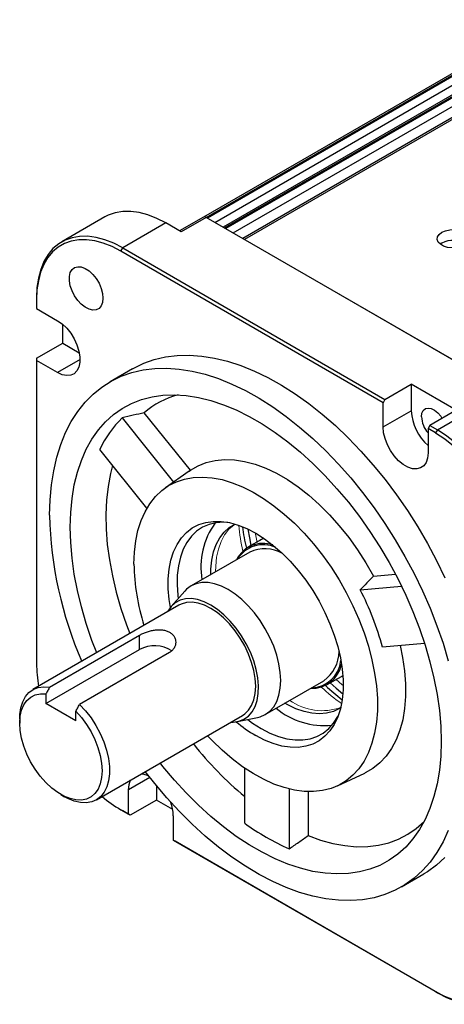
# Model space of a CAD drawing. Header units: millimetres. Extents: x 32176 to 34559, y 9836 to 10798.
# Tile 48 of 57: x 34035 to 34115, y 10082 to 10267. Entities that reach past the tile are written whole.
import ezdxf

# ---------------------------------------------------------------- set-up
doc = ezdxf.new("R2010")
doc.units = ezdxf.units.MM

msp = doc.modelspace()

# ---------------------------------------------------------------- linework, layer by layer
at = {"color": 7, "linetype": 'Continuous', "lineweight": 25}
for p, q in [((34134.01, 10267.4), (34069.52, 10230.18)), ((34070.02, 10230.13), (34134.51, 10267.35)), ((34134.72, 10267.23), (34070.24, 10230)), ((34137.48, 10265.4), (34073.2, 10228.3)), ((34073.49, 10228.13), (34137.98, 10265.35)), ((34138.19, 10265.23), (34073.7, 10228)), ((34141.23, 10263.24), (34076.94, 10226.13)), ((34141.73, 10263.19), (34077.24, 10225.96)), ((34050.89, 10230.2), (34042.76, 10225.51)), ((34062.39, 10229.07), (34054.26, 10224.37)), ((34065.29, 10227.39), (34062.39, 10229.07)), ((34069.52, 10230.18), (34064.99, 10227.56)), ((34070.02, 10230.13), (34065.29, 10227.39)), ((34123.62, 10199.18), (34070.02, 10230.13)), ((34114.5, 10225.27), (34114.2, 10225.06)), ((34053.9, 10223.76), (34054.26, 10224.37)), ((34103.4, 10195.18), (34053.9, 10223.76)), ((34054.26, 10224.37), (34103.75, 10195.8)), ((34037.99, 10214.98), (34037.99, 10214.57)), ((34037.99, 10214.57), (34037.99, 10212.94)), ((34037.99, 10212.94), (34041.96, 10210.65)), ((34042.94, 10206.41), (34042.94, 10209.95)), ((34037.99, 10203.55), (34042.94, 10206.41)), ((34042.94, 10206.41), (34046.07, 10204.6)), ((34037.99, 10203.55), (34037.99, 10203.14)), ((34037.99, 10203.14), (34037.99, 10145.98)), ((34041.96, 10200.85), (34037.99, 10203.14)), ((34056.1, 10201.58), (34051.86, 10199.13)), ((34103.75, 10195.8), (34108.7, 10198.65)), ((34117.19, 10193.76), (34108.7, 10198.65)), ((34108.7, 10198.65), (34108.7, 10193.66)), ((34103.75, 10195.8), (34103.4, 10195.18)), ((34103.4, 10190.6), (34103.4, 10195.18)), ((34067.03, 10182.44), (34058.32, 10193.28)), ((34103.4, 10190.6), (34108.7, 10193.66)), ((34117.19, 10193.76), (34112.24, 10190.9)), ((34113.65, 10190.08), (34121.78, 10194.78)), ((34054.14, 10192.32), (34063.87, 10180.22)), ((34112.24, 10190.9), (34111.89, 10190.29)), ((34113.3, 10189.47), (34111.89, 10190.29)), ((34111.89, 10190.29), (34111.89, 10185.7)), ((34112.24, 10190.9), (34113.65, 10190.08)), ((34113.65, 10190.08), (34113.3, 10189.47)), ((34058.84, 10175.3), (34049.95, 10186.36)), ((34066.79, 10182.27), (34062.31, 10179.13)), ((34066.79, 10182.27), (34067.03, 10182.44)), ((34080.58, 10169.47), (34077.89, 10167.92)), ((34080.82, 10169.66), (34080.56, 10169.51)), ((34078.23, 10167.01), (34067.17, 10160.63)), ((34101.58, 10162.5), (34105.72, 10162.87)), ((34099.09, 10159.89), (34106.88, 10160.58)), ((34065.97, 10159.64), (34063.41, 10156.74)), ((34064.87, 10156.99), (34037.3, 10141.07)), ((34040.47, 10141.55), (34057.44, 10151.35)), ((34057.44, 10148.64), (34057.44, 10151.35)), ((34039.76, 10138.44), (34057.44, 10148.64)), ((34111.23, 10149.79), (34103.28, 10149.08)), ((34063.09, 10148.08), (34046.12, 10138.28)), ((34092.84, 10142.02), (34095.53, 10143.57)), ((34095.56, 10143.53), (34095.82, 10143.68)), ((34081.17, 10136.38), (34092.23, 10142.76)), ((34039.76, 10140.27), (34039.76, 10138.44)), ((34045.42, 10135.17), (34039.76, 10138.44)), ((34045.42, 10135.17), (34045.42, 10137.01)), ((34049.3, 10120.29), (34076.87, 10136.21)), ((34075.92, 10135.06), (34079.72, 10135.83)), ((34034.81, 10135.58), (34034.81, 10134.76)), ((34077.29, 10115.9), (34077.29, 10126.26)), ((34094.77, 10122.91), (34099.95, 10125.33)), ((34060.62, 10122.96), (34060.62, 10120.26)), ((34042.59, 10121.29), (34043.29, 10120.88)), ((34055.32, 10117.61), (34055.32, 10122.19)), ((34085.67, 10122.34), (34085.67, 10111.06)), ((34089.26, 10121.83), (34089.26, 10113.55)), ((34060.62, 10120.26), (34055.67, 10117.4)), ((34063.69, 10118.49), (34060.62, 10120.26)), ((34053.9, 10118.42), (34055.32, 10117.61)), ((34054.26, 10118.22), (34053.9, 10118.42)), ((34055.67, 10117.4), (34054.26, 10118.22)), ((34055.67, 10117.4), (34055.32, 10117.61)), ((34063.8, 10117.29), (34063.8, 10112.71)), ((34063.8, 10112.71), (34113.3, 10084.14)), ((34064.16, 10112.51), (34063.8, 10112.71)), ((34113.65, 10083.93), (34064.16, 10112.51)), ((34106.86, 10103.87), (34111.1, 10106.31)), ((34113.3, 10084.14), (34113.65, 10083.93))]:
    msp.add_line(p, q, dxfattribs=at)
at = {"color": 8, "linetype": 'Continuous', "lineweight": 25}
for p, q in [((34071.65, 10229.19), (34135.43, 10266.01)), ((34075.12, 10227.19), (34138.9, 10264.01)), ((34046.2, 10203.3), (34041.96, 10200.85)), ((34059.36, 10124.52), (34055.32, 10122.19))]:
    msp.add_line(p, q, dxfattribs=at)
at = {"color": 144, "linetype": 'Continuous', "lineweight": 18}
for p, q in [((34070.02, 10230.13), (34070.24, 10230)), ((34073.49, 10228.13), (34073.7, 10228)), ((34077.24, 10225.96), (34116.73, 10203.17)), ((34080.87, 10169.62), (34080.58, 10169.47)), ((34095.53, 10143.57), (34095.81, 10143.75))]:
    msp.add_line(p, q, dxfattribs=at)
at = {"color": 7, "linetype": 'Continuous', "lineweight": 25, "flags": 128}
for points in [[(34062.39, 10229.07), (34060.69, 10229.94), (34059.01, 10230.61), (34057.36, 10231.05), (34055.77, 10231.26), (34054.26, 10231.24), (34052.83, 10231), (34051.51, 10230.52), (34050.89, 10230.2)], [(34114.5, 10227.31), (34115.19, 10227.61), (34115.99, 10227.78), (34116.84, 10227.81), (34117.67, 10227.71), (34118.42, 10227.47), (34119.02, 10227.12), (34119.43, 10226.69), (34119.62, 10226.21), (34119.55, 10225.72), (34119.26, 10225.26), (34118.74, 10224.86), (34118.06, 10224.57), (34117.26, 10224.39), (34116.41, 10224.36), (34115.57, 10224.46), (34114.83, 10224.7), (34114.22, 10225.05), (34113.81, 10225.48), (34113.63, 10225.96), (34113.69, 10226.45), (34113.99, 10226.92), (34114.5, 10227.31)], [(34054.26, 10224.37), (34052.56, 10225.25), (34050.87, 10225.91), (34049.23, 10226.35), (34047.64, 10226.57), (34046.12, 10226.55), (34044.7, 10226.3), (34043.37, 10225.83), (34042.17, 10225.13), (34041.1, 10224.23), (34040.17, 10223.11), (34039.4, 10221.81), (34038.79, 10220.32), (34038.35, 10218.68), (34038.08, 10216.89), (34037.99, 10214.98)], [(34053.9, 10223.76), (34052.24, 10224.62), (34050.59, 10225.27), (34048.99, 10225.7), (34047.43, 10225.91), (34045.95, 10225.89), (34044.55, 10225.65), (34043.26, 10225.19), (34042.08, 10224.51), (34041.03, 10223.62), (34040.12, 10222.53), (34039.37, 10221.25), (34038.77, 10219.8), (34038.34, 10218.19), (34038.08, 10216.44), (34037.99, 10214.57)], [(34050.53, 10214.9), (34050.45, 10214.1), (34050.19, 10213.44), (34049.79, 10212.97), (34049.25, 10212.69), (34048.61, 10212.63), (34047.9, 10212.8), (34047.17, 10213.17), (34046.44, 10213.74), (34045.76, 10214.47), (34045.17, 10215.32), (34044.69, 10216.25), (34044.36, 10217.2), (34044.19, 10218.13), (34044.19, 10218.99), (34044.36, 10219.72), (34044.69, 10220.29), (34045.17, 10220.67), (34045.76, 10220.83), (34046.44, 10220.78), (34047.17, 10220.51), (34047.9, 10220.03), (34048.61, 10219.38), (34049.25, 10218.58), (34049.79, 10217.69), (34050.19, 10216.74), (34050.45, 10215.79), (34050.53, 10214.9)], [(34041.96, 10210.65), (34042.84, 10210.03), (34043.69, 10209.23), (34044.45, 10208.27), (34045.11, 10207.21), (34045.63, 10206.08), (34045.99, 10204.93), (34046.18, 10203.82), (34046.18, 10202.8), (34045.99, 10201.91), (34045.63, 10201.18), (34045.11, 10200.65), (34044.45, 10200.35), (34043.69, 10200.28), (34042.84, 10200.45), (34041.96, 10200.85)], [(34056.1, 10201.58), (34056.33, 10201.71), (34058.22, 10202.63), (34060.22, 10203.33), (34062.33, 10203.82), (34064.53, 10204.1), (34066.81, 10204.15), (34069.16, 10203.98), (34071.58, 10203.6), (34074.05, 10202.99), (34076.57, 10202.18), (34079.11, 10201.15), (34081.67, 10199.91), (34084.24, 10198.48), (34086.81, 10196.85), (34089.37, 10195.03), (34091.9, 10193.03), (34094.39, 10190.87), (34096.84, 10188.54), (34099.22, 10186.06), (34101.54, 10183.43), (34103.78, 10180.68), (34105.94, 10177.82), (34107.99, 10174.85), (34109.94, 10171.78), (34111.77, 10168.64), (34113.48, 10165.44), (34115.06, 10162.18)], [(34040.47, 10173.95), (34040.55, 10176.87), (34040.81, 10179.68), (34041.23, 10182.36), (34041.82, 10184.91), (34042.57, 10187.31), (34043.49, 10189.56), (34044.56, 10191.64), (34045.79, 10193.55), (34047.16, 10195.27), (34048.67, 10196.8), (34050.31, 10198.13), (34052.09, 10199.26), (34053.98, 10200.18), (34055.98, 10200.88), (34058.09, 10201.37), (34060.29, 10201.65), (34062.57, 10201.7), (34064.92, 10201.53), (34067.34, 10201.15), (34069.81, 10200.54), (34072.32, 10199.73), (34074.87, 10198.7), (34077.43, 10197.47), (34080, 10196.03), (34082.57, 10194.4), (34085.12, 10192.58), (34087.65, 10190.59), (34090.15, 10188.42), (34092.59, 10186.09), (34094.98, 10183.61), (34097.3, 10180.99), (34099.54, 10178.24), (34101.69, 10175.37), (34103.75, 10172.4), (34105.7, 10169.33), (34107.53, 10166.19), (34109.24, 10162.99), (34110.82, 10159.73), (34112.26, 10156.44), (34113.56, 10153.13), (34114.71, 10149.81), (34115.7, 10146.49)], [(34049.35, 10148.03), (34048.45, 10150.36), (34047.38, 10153.52), (34046.47, 10156.66), (34045.71, 10159.78), (34045.12, 10162.86), (34044.7, 10165.88), (34044.44, 10168.84), (34044.36, 10171.7), (34044.44, 10174.47), (34044.7, 10177.13), (34045.12, 10179.67), (34045.71, 10182.06), (34046.47, 10184.31), (34047.38, 10186.4), (34048.45, 10188.31), (34049.68, 10190.05), (34051.04, 10191.6), (34052.55, 10192.96), (34054.18, 10194.11), (34055.94, 10195.06), (34057.81, 10195.79), (34059.79, 10196.31), (34061.86, 10196.6), (34064.01, 10196.68), (34066.25, 10196.54), (34068.54, 10196.18), (34070.89, 10195.6), (34073.28, 10194.81), (34075.7, 10193.81), (34078.14, 10192.6), (34080.58, 10191.19), (34083.02, 10189.58), (34085.44, 10187.79), (34087.83, 10185.83), (34090.17, 10183.69), (34092.47, 10181.4), (34094.7, 10178.97), (34096.86, 10176.4), (34098.93, 10173.71), (34100.91, 10170.91), (34102.78, 10168.01), (34104.54, 10165.04), (34106.17, 10162), (34107.68, 10158.91), (34109.04, 10155.78), (34110.26, 10152.63), (34111.33, 10149.48), (34112.25, 10146.33), (34113, 10143.22), (34113.6, 10140.14), (34114.02, 10137.11), (34114.27, 10134.16), (34114.36, 10131.29), (34114.36, 10131.29)], [(34110.65, 10192.54), (34110.73, 10193.21), (34110.98, 10193.73), (34111.38, 10194.06), (34111.89, 10194.18), (34112.48, 10194.08), (34113.1, 10193.77), (34113.72, 10193.27), (34114.27, 10192.62), (34114.5, 10192.27)], [(34111.89, 10185.7), (34111.79, 10184.74), (34111.52, 10183.92), (34111.08, 10183.29), (34110.48, 10182.87), (34109.76, 10182.69), (34108.95, 10182.74), (34108.09, 10183.03), (34107.2, 10183.54), (34106.33, 10184.25), (34105.52, 10185.14), (34104.8, 10186.15), (34104.21, 10187.26), (34103.77, 10188.4), (34103.49, 10189.53), (34103.4, 10190.6)], [(34067.03, 10182.44), (34068.48, 10183.29), (34070.04, 10183.91), (34071.71, 10184.31), (34073.48, 10184.48), (34075.33, 10184.41), (34077.26, 10184.11), (34079.23, 10183.59), (34081.25, 10182.84), (34083.28, 10181.87), (34085.33, 10180.68), (34087.37, 10179.3), (34089.39, 10177.72), (34091.36, 10175.97), (34093.28, 10174.05), (34095.14, 10171.97), (34096.91, 10169.77), (34098.58, 10167.44), (34100.14, 10165.01), (34101.58, 10162.5)], [(34052.36, 10183.36), (34051.95, 10181.8), (34051.49, 10179.36), (34051.2, 10176.8), (34051.08, 10174.12), (34051.13, 10171.33), (34051.35, 10168.46), (34051.74, 10165.52), (34052.3, 10162.52), (34053.02, 10159.47), (34053.91, 10156.4), (34054.95, 10153.32), (34055.59, 10151.63)], [(34056.38, 10164.76), (34056.46, 10167), (34056.72, 10169.11), (34057.14, 10171.1), (34057.73, 10172.94), (34058.47, 10174.63), (34059.37, 10176.14), (34060.42, 10177.47), (34061.61, 10178.6), (34062.93, 10179.54), (34064.38, 10180.27), (34065.93, 10180.79), (34067.58, 10181.08), (34069.32, 10181.16), (34071.14, 10181.03), (34073.01, 10180.67), (34074.94, 10180.09), (34076.89, 10179.31), (34078.86, 10178.31), (34080.84, 10177.12), (34082.81, 10175.74), (34084.75, 10174.18), (34086.65, 10172.46), (34088.49, 10170.57), (34090.27, 10168.55), (34091.97, 10166.4), (34093.58, 10164.14), (34095.08, 10161.79), (34096.46, 10159.36), (34097.72, 10156.87), (34098.84, 10154.34), (34099.81, 10151.79), (34100.64, 10149.24), (34101.3, 10146.7), (34101.81, 10144.2), (34102.15, 10141.76), (34102.32, 10139.39), (34102.32, 10137.1), (34102.15, 10134.93), (34101.81, 10132.87), (34101.3, 10130.95), (34100.64, 10129.19), (34099.81, 10127.59), (34098.84, 10126.17), (34097.72, 10124.94), (34096.46, 10123.9), (34095.08, 10123.06), (34093.58, 10122.44), (34091.97, 10122.03), (34090.27, 10121.84), (34088.49, 10121.87), (34086.65, 10122.12), (34084.75, 10122.59), (34082.81, 10123.27), (34080.84, 10124.16), (34078.86, 10125.25), (34076.89, 10126.54), (34074.94, 10128.01), (34073.01, 10129.65), (34071.14, 10131.46), (34070.25, 10132.39)], [(34063.25, 10156.56), (34063.03, 10158.04), (34062.86, 10160.06), (34062.86, 10161.99), (34063.03, 10163.82), (34063.36, 10165.51), (34063.86, 10167.07), (34064.52, 10168.46), (34065.34, 10169.68), (34066.29, 10170.72), (34067.38, 10171.56), (34068.6, 10172.19), (34069.92, 10172.61), (34071.34, 10172.81), (34072.84, 10172.79), (34074.41, 10172.56), (34076.03, 10172.11), (34077.69, 10171.44), (34079.36, 10170.58), (34081.03, 10169.51), (34082.68, 10168.27), (34084.3, 10166.85), (34085.87, 10165.27), (34087.38, 10163.55), (34088.8, 10161.71), (34090.12, 10159.76), (34091.33, 10157.73), (34092.42, 10155.63), (34093.38, 10153.5), (34094.19, 10151.34), (34094.85, 10149.18), (34095.35, 10147.05), (34095.69, 10144.96), (34095.86, 10142.94), (34095.86, 10141.01), (34095.69, 10139.18), (34095.35, 10137.48), (34094.85, 10135.93), (34094.19, 10134.53), (34093.38, 10133.31), (34092.42, 10132.28), (34091.33, 10131.44), (34090.12, 10130.81), (34088.8, 10130.39), (34087.38, 10130.19), (34085.87, 10130.2), (34084.3, 10130.44), (34082.68, 10130.89), (34081.03, 10131.55), (34079.36, 10132.42), (34079.36, 10132.42)], [(34074.07, 10172.62), (34073.31, 10172.65), (34071.88, 10172.54), (34070.55, 10172.22), (34069.31, 10171.68), (34068.2, 10170.93), (34067.22, 10169.99), (34066.38, 10168.85), (34065.68, 10167.54), (34065.14, 10166.06), (34064.77, 10164.44), (34064.56, 10162.69), (34064.51, 10160.82), (34064.64, 10158.86), (34064.72, 10158.22)], [(34070.87, 10162.77), (34070.89, 10163.81), (34071.07, 10165.5), (34071.41, 10167.06), (34071.91, 10168.47), (34072.58, 10169.72), (34073.39, 10170.78), (34074.35, 10171.65), (34075.42, 10172.3)], [(34077.9, 10171.34), (34078.16, 10169.72), (34078.46, 10168.24)], [(34079.72, 10135.83), (34080.2, 10135.96), (34081.17, 10136.38), (34082.03, 10137.01), (34082.75, 10137.84), (34083.32, 10138.85), (34083.73, 10140.03), (34083.99, 10141.35), (34084.07, 10142.79), (34083.99, 10144.33), (34083.73, 10145.94), (34083.32, 10147.6), (34082.75, 10149.27), (34082.03, 10150.93), (34081.17, 10152.55), (34080.2, 10154.09), (34079.12, 10155.55), (34077.96, 10156.88), (34076.73, 10158.07), (34075.46, 10159.09), (34074.17, 10159.94), (34072.88, 10160.58), (34071.61, 10161.03), (34070.38, 10161.25), (34069.22, 10161.26), (34068.15, 10161.05), (34067.17, 10160.63), (34066.32, 10160), (34065.97, 10159.64)], [(34070.87, 10157.01), (34069.62, 10157.63), (34068.39, 10158.04), (34067.21, 10158.23), (34066.1, 10158.19), (34065.08, 10157.92), (34064.17, 10157.43), (34063.4, 10156.74), (34062.77, 10155.84), (34062.72, 10155.75)], [(34076.87, 10136.21), (34077.29, 10136.48), (34078.01, 10137.18), (34078.59, 10138.07), (34079.01, 10139.14), (34079.27, 10140.36), (34079.36, 10141.7), (34079.27, 10143.15), (34079.01, 10144.66), (34078.59, 10146.21), (34078.01, 10147.78), (34077.29, 10149.31), (34076.43, 10150.8), (34075.46, 10152.19), (34074.4, 10153.48), (34073.26, 10154.62), (34072.08, 10155.6), (34070.87, 10156.4), (34069.67, 10157), (34068.48, 10157.38), (34067.35, 10157.55), (34066.29, 10157.49), (34065.32, 10157.21), (34064.87, 10156.99)], [(34074.72, 10134.96), (34075.11, 10134.96), (34076.17, 10135.12), (34077.14, 10135.5), (34077.98, 10136.09), (34078.68, 10136.89), (34079.23, 10137.87), (34079.62, 10139.03), (34079.84, 10140.34), (34079.88, 10141.76), (34079.75, 10143.28), (34079.45, 10144.87), (34078.98, 10146.49), (34078.35, 10148.11), (34077.57, 10149.7), (34076.67, 10151.23), (34075.65, 10152.67), (34074.54, 10153.99), (34073.36, 10155.17), (34072.13, 10156.18), (34070.87, 10157.01)], [(34106.62, 10149.38), (34107.07, 10147.15), (34107.43, 10144.62), (34107.62, 10142.16), (34107.62, 10139.79), (34107.45, 10137.54), (34107.1, 10135.41), (34106.57, 10133.43), (34105.87, 10131.61), (34105.01, 10129.97), (34103.99, 10128.51), (34102.81, 10127.26), (34101.49, 10126.21), (34100.04, 10125.37), (34099.95, 10125.33)], [(34034.81, 10135.58), (34034.84, 10136.36), (34035.02, 10137.64), (34035.38, 10138.78), (34035.9, 10139.75), (34036.57, 10140.54), (34037.38, 10141.12), (34038.32, 10141.49), (34039.35, 10141.63), (34040.47, 10141.55)], [(34093.41, 10142.35), (34094.54, 10141.35), (34095.82, 10140.31)], [(34045.42, 10137.01), (34046.47, 10135.82), (34047.43, 10134.51), (34048.28, 10133.1), (34049.01, 10131.64), (34049.59, 10130.14), (34050.02, 10128.64), (34050.28, 10127.18), (34050.37, 10125.79), (34050.28, 10124.5), (34050.02, 10123.34), (34049.6, 10122.33), (34049.02, 10121.5), (34048.29, 10120.87), (34047.44, 10120.45), (34046.48, 10120.25), (34045.43, 10120.27), (34044.32, 10120.52), (34043.17, 10120.98), (34042.01, 10121.65), (34040.86, 10122.51), (34039.75, 10123.55), (34038.7, 10124.74), (34037.74, 10126.05), (34036.88, 10127.46), (34036.16, 10128.93), (34035.58, 10130.43), (34035.15, 10131.92), (34034.9, 10133.38), (34034.81, 10134.77), (34034.9, 10136.06), (34035.16, 10137.22), (34035.59, 10138.22), (34036.17, 10139.05), (34036.9, 10139.68), (34037.75, 10140.1), (34038.71, 10140.3), (34039.76, 10140.27)], [(34046.12, 10138.28), (34047.24, 10137.08), (34048.28, 10135.74), (34049.21, 10134.29), (34050.02, 10132.78), (34050.69, 10131.22), (34051.21, 10129.64), (34051.57, 10128.09), (34051.75, 10126.6), (34051.76, 10125.18), (34051.6, 10123.88), (34051.27, 10122.72), (34050.77, 10121.73), (34050.12, 10120.91), (34049.32, 10120.3), (34048.41, 10119.91), (34047.39, 10119.73), (34046.28, 10119.78), (34045.11, 10120.06), (34043.91, 10120.55), (34043.29, 10120.88)], [(34095.4, 10137.69), (34095.15, 10137.52), (34094.01, 10136.97), (34092.75, 10136.63), (34091.4, 10136.51), (34089.97, 10136.61), (34088.49, 10136.93), (34086.96, 10137.47), (34085.4, 10138.21), (34084.87, 10138.52)], [(34080.42, 10133.74), (34082.05, 10132.89), (34083.67, 10132.25), (34085.26, 10131.82), (34086.79, 10131.6), (34088.26, 10131.6), (34089.64, 10131.81), (34090.92, 10132.25), (34092.1, 10132.89), (34093.14, 10133.74), (34094.06, 10134.78), (34094.83, 10136), (34095.03, 10136.4)], [(34077.86, 10135.45), (34078.78, 10134.78), (34080.42, 10133.74)], [(34114.36, 10131.29), (34114.27, 10128.52), (34114.02, 10125.86), (34113.6, 10123.33), (34113, 10120.93), (34112.25, 10118.69), (34111.33, 10116.6), (34110.26, 10114.68), (34109.04, 10112.94), (34107.68, 10111.39), (34106.17, 10110.04), (34104.54, 10108.89), (34102.78, 10107.94), (34100.91, 10107.21), (34098.93, 10106.69), (34096.86, 10106.39), (34094.7, 10106.31), (34092.47, 10106.45), (34090.17, 10106.81), (34087.83, 10107.39), (34085.44, 10108.18), (34083.02, 10109.19), (34080.58, 10110.4), (34078.14, 10111.81), (34075.7, 10113.41), (34073.28, 10115.2), (34070.89, 10117.17), (34068.54, 10119.3), (34066.25, 10121.59), (34064.01, 10124.03), (34061.86, 10126.6), (34061.34, 10127.24)], [(34057.83, 10125.21), (34058.25, 10125.16), (34059.08, 10124.89)], [(34115.7, 10114.54), (34114.71, 10112.37), (34113.56, 10110.38), (34112.26, 10108.56), (34110.82, 10106.94), (34109.24, 10105.51), (34107.53, 10104.28), (34105.7, 10103.25), (34103.75, 10102.44), (34101.69, 10101.84), (34099.54, 10101.46), (34097.3, 10101.3), (34094.98, 10101.35), (34092.59, 10101.63), (34090.15, 10102.12), (34087.65, 10102.83), (34085.12, 10103.76), (34082.57, 10104.89), (34080, 10106.22), (34077.43, 10107.76), (34074.87, 10109.48), (34072.32, 10111.39), (34069.81, 10113.47), (34067.34, 10115.72), (34064.92, 10118.13), (34062.57, 10120.68), (34060.29, 10123.37), (34058.52, 10125.61)], [(34089.26, 10113.55), (34091.6, 10112.7), (34093.91, 10112.07), (34096.17, 10111.66), (34098.37, 10111.46), (34100.49, 10111.49), (34102.53, 10111.74), (34104.48, 10112.21), (34106.32, 10112.9), (34108.05, 10113.8), (34109.66, 10114.9), (34111.14, 10116.22), (34111.14, 10116.23)], [(34115.06, 10109.39), (34113.48, 10107.95), (34111.77, 10106.72), (34111.1, 10106.31)], [(34113.3, 10084.14), (34114.96, 10083.28), (34116.61, 10082.63), (34118.22, 10082.2), (34119.77, 10081.99), (34121.25, 10082), (34122.65, 10082.25), (34123.95, 10082.71), (34125.12, 10083.39), (34126.17, 10084.28), (34127.08, 10085.37), (34127.83, 10086.64), (34128.43, 10088.1), (34128.86, 10089.7), (34129.12, 10091.45), (34129.21, 10093.32)], [(34113.65, 10083.93), (34115.35, 10083.05), (34117.03, 10082.39), (34118.68, 10081.95), (34120.27, 10081.74), (34121.78, 10081.75), (34123.21, 10082), (34124.54, 10082.47), (34125.74, 10083.17), (34126.81, 10084.08), (34127.74, 10085.19), (34128.51, 10086.5), (34129.12, 10087.98), (34129.56, 10089.62), (34129.83, 10091.41), (34129.92, 10093.32)]]:
    msp.add_lwpolyline(points, dxfattribs=at)
at = {"color": 144, "linetype": 'Continuous', "lineweight": 18, "flags": 128}
for points in [[(34075.44, 10172.3), (34075.27, 10172.18), (34074.31, 10171.31), (34073.5, 10170.25), (34072.83, 10169), (34072.33, 10167.59), (34071.99, 10166.03), (34071.81, 10164.35), (34071.79, 10163.3)], [(34079.24, 10170.64), (34079.29, 10170.37), (34079.61, 10168.8)], [(34079.97, 10169.11), (34080.44, 10169.44), (34080.83, 10169.65)], [(34094.47, 10143.06), (34095.67, 10142), (34095.88, 10141.83)], [(34095.82, 10143.69), (34095.19, 10143.34), (34094.92, 10143.22)]]:
    msp.add_lwpolyline(points, dxfattribs=at)
at = {"color": 7, "linetype": 'Continuous', "lineweight": 25}
for centre, radius, start, end in [((34069.73, 10229.72), 0.503, 54.3824, 114.3071), ((34116.6, 10221.39), 4.41, 56.3701, 118.4915), ((34068.74, 10181.32), 15.86, 104.7368, 131.0717), ((34118.11, 10194.16), 9.42, 182.986, 228.6253), ((34067.8, 10178.26), 19.6, 134.1811, 155.6176), ((34115.66, 10192.78), 5.02, 182.7239, 221.2009), ((34094.76, 10160.39), 34.48, 2.5242, 57.4758), ((34094.7, 10160.36), 35.25, 2.5242, 57.4758), ((34113.49, 10175.55), 73.04, 181.253, 203.5225), ((34083.34, 10164.15), 14.33, 144.3105, 189.4373), ((34118.5, 10177.48), 42.04, 187.7644, 193.4052), ((34080.77, 10163.01), 5.64, 71.281, 152.9309), ((34080.78, 10162.68), 5.72, 65.7237, 148.4801), ((34081.07, 10160.87), 6.76, 60.4156, 114.8159), ((34096.22, 10165.27), 39.84, 180.7288, 197.6795), ((34052.47, 10135.58), 52.57, 14.878, 27.5333), ((34060.24, 10143.43), 5.92, 56.4303, 118.2382), ((34088.33, 10148.29), 6.76, 305.1809, 359.5769), ((34063.26, 10146.14), 25.27, 180.3555, 190.1157), ((34090.05, 10146.94), 5.62, 266.881, 348.8963), ((34089.72, 10147.17), 5.75, 271.8129, 353.9725), ((34121.44, 10172.4), 42.04, 226.5893, 232.2304), ((34092.37, 10148.82), 14.52, 230.8741, 275.3674), ((34092.59, 10155.03), 26.2, 229.8001, 239.6552), ((34120.88, 10173.12), 68.02, 218.422, 230.1481), ((34059.1, 10122.34), 3.79, 154.3806, 182.2361), ((34066.67, 10140.23), 25.27, 229.8566, 239.6461), ((34055.95, 10117.12), 7.85, 1.2203, 20.2948), ((34104.13, 10152.72), 45.57, 233.9051, 246.1003)]:
    msp.add_arc(centre, radius, start, end, dxfattribs=at)
at = {"color": 144, "linetype": 'Continuous', "lineweight": 18}
for centre, radius, start, end in [((34069.73, 10229.72), 0.503, 54.3824, 114.3071), ((34113.91, 10175.53), 37.9, 185.3146, 192.7061), ((34117.43, 10169.38), 37.88, 227.287, 234.7441), ((34091.89, 10147.62), 10.52, 234.5804, 289.8721)]:
    msp.add_arc(centre, radius, start, end, dxfattribs=at)
at = {"color": 7, "linetype": 'Continuous', "lineweight": 25}
for points, knots in [([(34058.32, 10193.28), (34057.63, 10193.12), (34056.24, 10192.81), (34054.84, 10192.48), (34054.14, 10192.32)], [0, 0, 0, 0, 0.496148, 1, 1, 1, 1]), ([(34101.58, 10162.5), (34101.17, 10162.06), (34100.34, 10161.19), (34099.5, 10160.32), (34099.09, 10159.89)], [0, 0, 0, 0, 0.500278, 1, 1, 1, 1]), ([(34057.44, 10151.35), (34057.63, 10151.46), (34057.83, 10151.56), (34058.27, 10151.76), (34058.5, 10151.85), (34058.98, 10152.02), (34059.23, 10152.09), (34059.75, 10152.22), (34060.01, 10152.27), (34060.52, 10152.34), (34060.78, 10152.37), (34061.3, 10152.37), (34061.55, 10152.36), (34062.03, 10152.3), (34062.26, 10152.25), (34062.7, 10152.11), (34062.91, 10152.02), (34063.28, 10151.8), (34063.45, 10151.68), (34063.74, 10151.4), (34063.86, 10151.24), (34064.06, 10150.91), (34064.14, 10150.73), (34064.24, 10150.37), (34064.27, 10150.19), (34064.27, 10149.81), (34064.24, 10149.63), (34064.14, 10149.27), (34064.06, 10149.09), (34063.87, 10148.76), (34063.74, 10148.6), (34063.45, 10148.32), (34063.28, 10148.19), (34063.09, 10148.08)], [0, 0, 0, 0, 0.0625, 0.0625, 0.125, 0.125, 0.1875, 0.1875, 0.25, 0.25, 0.3125, 0.3125, 0.375, 0.375, 0.4375, 0.4375, 0.5, 0.5, 0.5625, 0.5625, 0.625, 0.625, 0.6875, 0.6875, 0.75, 0.75, 0.8125, 0.8125, 0.875, 0.875, 0.9375, 0.9375, 1, 1, 1, 1]), ([(34040.47, 10141.55), (34040.35, 10141.33), (34040.11, 10140.91), (34039.88, 10140.48), (34039.76, 10140.27)], [0, 0, 0, 0, 0.511571, 1, 1, 1, 1]), ([(34045.42, 10137.01), (34045.53, 10137.21), (34045.77, 10137.64), (34046, 10138.07), (34046.12, 10138.28)], [0, 0, 0, 0, 0.488429, 1, 1, 1, 1]), ([(34085.67, 10111.06), (34086.27, 10111.47), (34087.47, 10112.3), (34088.67, 10113.14), (34089.26, 10113.55)], [0, 0, 0, 0, 0.503852, 1, 1, 1, 1])]:
    msp.add_open_spline(points, degree=3, knots=knots, dxfattribs=at)

doc.saveas('drawing.dxf')
